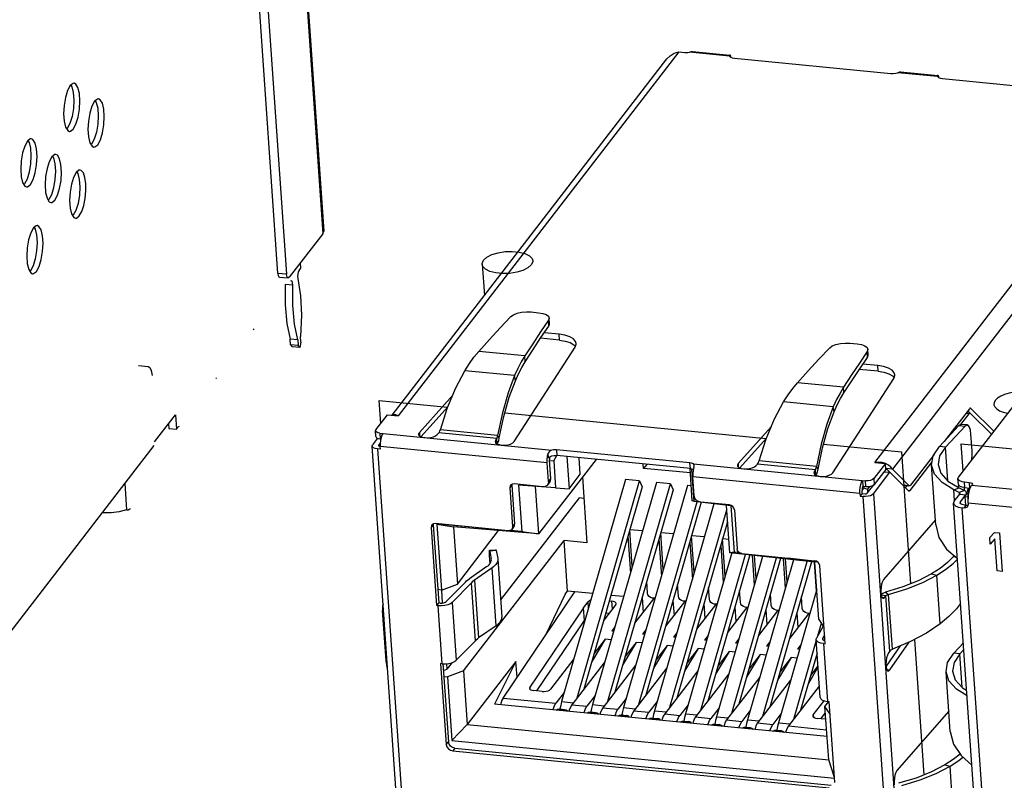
# Model space of a CAD drawing. Extents: x 0 to 1189, y 0 to 841.
# Tile 36 of 50: x 606 to 636, y 371 to 394. Entities that reach past the tile are written whole.
import ezdxf

# ---------------------------------------------------------------- set-up
doc = ezdxf.new("R2010")
doc.units = 0
doc.header["$LTSCALE"] = 65.395
doc.layers.get('0').update_dxf_attribs({"linetype": 'CONTINUOUS'})

msp = doc.modelspace()

# ---------------------------------------------------------------- linework, layer by layer
at = {"color": 7, "linetype": 'CONTINUOUS'}
for p, q in [((613.808, 407.966), (615.221, 387.678)), ((613.836, 408.047), (615.249, 387.759)), ((613.829, 386.445), (612.461, 406.105)), ((612.73, 406.078), (614.098, 386.418)), ((626.261, 393.315), (617.556, 382.027)), ((626.261, 393.315), (626.449, 393.296)), ((627.83, 393.184), (626.59, 393.306)), ((626.687, 393.33), (627.842, 393.217)), ((617.368, 382.046), (625.89, 393.098)), ((627.83, 393.19), (627.83, 393.184)), ((627.83, 393.184), (627.864, 393.156)), ((627.849, 393.213), (627.841, 393.217)), ((627.985, 393.123), (632.832, 392.648)), ((634.277, 392.552), (633.054, 392.672)), ((633.138, 392.698), (634.29, 392.585)), ((634.277, 392.558), (634.277, 392.552)), ((634.277, 392.552), (634.312, 392.524)), ((634.297, 392.581), (634.288, 392.585)), ((634.433, 392.491), (639.28, 392.016)), ((607.406, 392.285), (607.439, 392.233)), ((607.439, 392.233), (607.484, 392.053)), ((608.164, 391.799), (608.197, 391.748)), ((608.197, 391.748), (608.242, 391.567)), ((632.333, 380.579), (641.038, 391.866)), ((607.198, 391.165), (607.242, 390.983)), ((641.306, 391.298), (632.881, 380.372)), ((607.242, 390.983), (607.31, 390.875)), ((607.294, 390.942), (607.276, 390.929)), ((607.31, 390.875), (607.362, 390.851)), ((606.078, 390.563), (606.111, 390.511)), ((606.111, 390.511), (606.156, 390.331)), ((607.956, 390.679), (608, 390.498)), ((608, 390.498), (608.067, 390.39)), ((608.052, 390.457), (608.034, 390.443)), ((608.067, 390.39), (608.12, 390.366)), ((606.836, 390.077), (606.869, 390.026)), ((606.869, 390.026), (606.914, 389.845)), ((607.655, 389.644), (607.576, 389.577)), ((607.593, 389.592), (607.626, 389.54)), ((607.696, 389.65), (607.655, 389.644)), ((605.87, 389.443), (605.914, 389.261)), ((605.914, 389.261), (605.982, 389.153)), ((607.626, 389.54), (607.671, 389.36)), ((605.966, 389.22), (605.948, 389.206)), ((605.982, 389.153), (606.034, 389.129)), ((606.627, 388.957), (606.672, 388.775)), ((606.672, 388.775), (606.739, 388.667)), ((606.724, 388.735), (606.706, 388.721)), ((606.739, 388.667), (606.792, 388.643)), ((607.385, 388.472), (607.43, 388.29)), ((607.43, 388.29), (607.497, 388.182)), ((607.482, 388.249), (607.464, 388.235)), ((607.497, 388.182), (607.55, 388.158)), ((606.266, 387.869), (606.298, 387.818)), ((606.298, 387.818), (606.343, 387.637)), ((615.221, 387.678), (615.249, 387.759)), ((640.824, 387.778), (634.931, 380.136)), ((615.221, 387.678), (614.177, 386.325)), ((606.057, 386.749), (606.102, 386.567)), ((606.102, 386.567), (606.169, 386.46)), ((606.153, 386.527), (606.136, 386.512)), ((614.483, 386.538), (614.537, 386.609)), ((614.537, 386.609), (614.526, 386.777)), ((606.169, 386.46), (606.222, 386.436)), ((614.098, 386.418), (613.829, 386.445)), ((613.876, 386.332), (614.145, 386.306)), ((614.25, 386.219), (614.224, 386.203)), ((614.288, 386.081), (614.053, 386.104)), ((621.683, 385.249), (621.91, 385.227)), ((622.232, 384.811), (622.221, 384.993)), ((622.242, 385.056), (622.222, 384.993)), ((622.252, 384.873), (622.242, 385.056)), ((613.088, 384.712), (613.062, 384.696)), ((622.232, 384.811), (622.252, 384.873)), ((614.446, 384.385), (614.211, 384.408)), ((614.223, 384.23), (614.211, 384.408)), ((614.446, 384.385), (614.458, 384.207)), ((614.541, 384.315), (614.529, 384.493)), ((622.557, 384.377), (621.973, 384.434)), ((622.545, 384.556), (622.088, 384.601)), ((622.557, 384.377), (622.545, 384.556)), ((614.458, 384.207), (614.223, 384.23)), ((614.223, 384.23), (614.273, 384.172)), ((614.508, 384.149), (614.273, 384.172)), ((614.508, 384.149), (614.458, 384.207)), ((614.541, 384.315), (614.508, 384.149)), ((621.151, 381.227), (623.045, 384.157)), ((623.002, 384.231), (623.052, 384.175)), ((631.565, 384.281), (631.793, 384.259)), ((632.124, 384.088), (632.104, 384.024)), ((632.134, 383.905), (632.124, 384.088)), ((621.484, 383.884), (620.054, 384.025)), ((621.497, 383.706), (621.484, 383.884)), ((632.114, 383.842), (632.104, 384.024)), ((632.114, 383.842), (632.134, 383.905)), ((609.508, 383.587), (609.809, 383.557)), ((632.44, 383.408), (631.856, 383.465)), ((632.427, 383.588), (631.97, 383.632)), ((632.44, 383.408), (632.427, 383.588)), ((611.925, 383.204), (611.9, 383.189)), ((621.167, 383.274), (619.623, 383.426)), ((621.192, 383.116), (621.167, 383.274)), ((631.033, 380.259), (632.928, 383.188)), ((632.885, 383.263), (632.934, 383.206)), ((631.366, 382.916), (629.937, 383.056)), ((631.379, 382.737), (631.366, 382.916)), ((619.248, 382.666), (618.214, 381.515)), ((618.269, 381.382), (619.099, 382.307)), ((631.049, 382.306), (629.506, 382.457)), ((631.075, 382.147), (631.049, 382.306)), ((635.269, 382.246), (634.49, 381.236)), ((635.285, 382.261), (635.269, 382.246)), ((635.317, 382.257), (635.284, 382.26)), ((635.301, 382.265), (635.285, 382.261)), ((635.317, 382.257), (635.301, 382.265)), ((636.025, 381.554), (635.317, 382.257)), ((610.007, 381.224), (610.651, 382.06)), ((610.651, 382.06), (610.683, 381.611)), ((616.867, 381.593), (617.227, 382.06)), ((617.227, 382.06), (617.556, 382.027)), ((617.424, 382.061), (617.375, 382.046)), ((635.008, 381.761), (635.259, 382.086)), ((635.259, 382.086), (635.154, 382.096)), ((635.17, 382.117), (635.291, 382.105)), ((635.221, 382.184), (635.295, 382.11)), ((635.291, 382.105), (635.307, 382.097)), ((635.307, 382.097), (635.951, 381.458)), ((610.437, 381.782), (610.447, 381.634)), ((610.447, 381.634), (610.683, 381.611)), ((610.683, 381.611), (610.738, 381.682)), ((610.763, 381.697), (610.738, 381.682)), ((629.131, 381.697), (628.097, 380.546)), ((634.341, 381.075), (634.946, 381.728)), ((635.135, 381.709), (634.529, 381.057)), ((634.946, 381.728), (635.135, 381.709)), ((635.202, 381.743), (635.014, 381.761)), ((616.919, 381.334), (616.762, 381.131)), ((616.856, 381.561), (616.867, 381.593)), ((616.868, 381.381), (616.856, 381.561)), ((616.868, 381.381), (616.888, 381.347)), ((616.888, 381.347), (616.934, 381.323)), ((616.934, 381.323), (617.002, 381.309)), ((616.989, 381.489), (622.324, 380.966)), ((616.989, 381.489), (617.002, 381.309)), ((617.028, 381.352), (617.01, 381.264)), ((617.053, 381.426), (617.028, 381.352)), ((617.083, 381.479), (617.053, 381.426)), ((618.214, 381.515), (618.221, 381.412)), ((618.816, 381.5), (618.767, 381.446)), ((620.612, 381.324), (618.816, 381.5)), ((620.642, 381.422), (618.865, 381.596)), ((620.612, 381.324), (620.576, 381.269)), ((620.623, 381.157), (620.612, 381.324)), ((620.694, 381.34), (620.642, 381.422)), ((620.675, 381.26), (620.694, 381.34)), ((628.151, 380.414), (628.982, 381.338)), ((635.355, 380.946), (635.319, 381.461)), ((635.939, 381.471), (635.959, 381.469)), ((609.985, 381.106), (598.336, 366)), ((618.295, 358.869), (616.748, 381.091)), ((616.95, 381.113), (616.948, 381.104)), ((617.002, 381.18), (616.95, 381.113)), ((616.95, 381.113), (616.951, 381.105)), ((616.96, 381.092), (616.981, 381.086)), ((617.003, 381.084), (616.981, 381.086)), ((617.01, 381.264), (617.001, 381.171)), ((617.001, 381.171), (617.002, 381.081)), ((617.019, 381.307), (617.002, 381.309)), ((622.179, 380.574), (617.002, 381.081)), ((617.009, 380.991), (617.002, 381.081)), ((620.576, 381.269), (620.564, 381.227)), ((620.564, 381.227), (620.579, 381.19)), ((620.576, 381.269), (620.582, 381.189)), ((620.579, 381.19), (620.62, 381.158)), ((634.529, 381.057), (634.341, 381.075)), ((634.603, 380.006), (634.529, 381.057)), ((617.009, 380.991), (616.914, 381)), ((616.914, 381), (618.462, 358.779)), ((622.19, 380.777), (622.213, 380.871)), ((622.223, 380.728), (622.213, 380.871)), ((622.223, 380.728), (622.263, 380.76)), ((622.381, 380.63), (622.477, 380.796)), ((626.606, 380.569), (622.465, 380.975)), ((622.465, 380.975), (622.477, 380.796)), ((626.618, 380.39), (622.477, 380.796)), ((622.787, 380.765), (622.856, 379.767)), ((623.205, 380.219), (623.169, 380.728)), ((634.176, 380.829), (633.441, 379.875)), ((623.692, 380.677), (621.907, 378.362)), ((622.22, 379.99), (622.179, 380.574)), ((622.244, 380.643), (622.381, 380.63)), ((622.246, 380.698), (622.245, 380.66)), ((622.286, 380.076), (622.245, 380.66)), ((622.381, 380.63), (622.44, 379.793)), ((625.168, 380.398), (625.159, 380.533)), ((625.264, 380.522), (625.168, 380.398)), ((626.618, 380.39), (626.606, 380.569)), ((626.714, 380.536), (632.048, 380.013)), ((628.097, 380.546), (628.104, 380.444)), ((628.698, 380.531), (628.65, 380.477)), ((630.494, 380.355), (628.698, 380.531)), ((630.525, 380.453), (628.747, 380.628)), ((630.577, 380.372), (630.525, 380.453)), ((632.663, 380.547), (632.303, 380.08)), ((632.452, 380.589), (632.333, 380.579)), ((632.333, 380.579), (632.663, 380.547)), ((632.566, 380.577), (632.452, 380.589)), ((632.669, 380.547), (632.566, 380.577)), ((632.675, 380.367), (632.663, 380.547)), ((632.666, 380.543), (632.669, 380.547)), ((633.431, 379.716), (634.116, 380.604)), ((634.227, 378.641), (634.097, 380.499)), ((622.856, 379.767), (623.205, 380.219)), ((623.27, 380.13), (623.412, 378.091)), ((626.617, 380.256), (625.168, 380.398)), ((626.677, 379.392), (626.608, 380.389)), ((626.618, 380.39), (626.661, 380.383)), ((626.647, 380.385), (626.673, 380.209)), ((626.673, 380.209), (626.696, 380.207)), ((626.731, 379.372), (626.673, 380.209)), ((631.873, 379.623), (626.697, 380.131)), ((626.737, 379.547), (626.697, 380.131)), ((630.459, 380.3), (630.447, 380.258)), ((630.447, 380.258), (630.462, 380.222)), ((630.494, 380.355), (630.459, 380.3)), ((630.459, 380.3), (630.464, 380.22)), ((630.462, 380.222), (630.503, 380.189)), ((630.506, 380.188), (630.494, 380.355)), ((630.558, 380.292), (630.577, 380.372)), ((632.292, 379.609), (632.807, 380.276)), ((632.675, 380.367), (632.315, 379.901)), ((632.618, 380.295), (632.807, 380.276)), ((632.673, 380.4), (632.692, 380.391)), ((632.881, 380.372), (632.692, 380.391)), ((632.692, 380.391), (632.807, 380.277)), ((632.807, 380.276), (633.383, 379.704)), ((633.393, 379.864), (632.881, 380.372)), ((609.078, 379.93), (609.135, 379.114)), ((621.084, 379.882), (621.018, 379.796)), ((621.018, 379.796), (621.102, 378.584)), ((621.053, 379.887), (621.04, 379.873)), ((621.096, 379.911), (621.053, 379.887)), ((621.084, 379.882), (621.088, 379.907)), ((621.084, 379.882), (621.169, 378.67)), ((621.15, 379.916), (621.096, 379.911)), ((622.044, 379.829), (621.15, 379.916)), ((622.44, 379.793), (621.293, 379.876)), ((621.293, 379.876), (621.393, 378.444)), ((621.804, 379.843), (621.907, 378.362)), ((622.256, 379.972), (622.19, 379.886)), ((622.22, 379.99), (622.286, 380.076)), ((622.44, 379.793), (622.856, 379.767)), ((624.606, 380.051), (622.626, 373.164)), ((623.103, 373.275), (625.039, 380.008)), ((625.12, 379.827), (623.316, 373.552)), ((625.566, 379.957), (623.586, 373.069)), ((624.063, 373.181), (625.999, 379.914)), ((626.526, 379.863), (624.546, 372.975)), ((625.039, 380.008), (624.606, 380.051)), ((625.039, 380.008), (625.12, 379.827)), ((625.999, 379.914), (625.566, 379.957)), ((625.999, 379.914), (626.081, 379.733)), ((626.645, 379.851), (626.526, 379.863)), ((631.954, 380.022), (631.967, 379.842)), ((631.967, 379.842), (632.061, 379.833)), ((632.007, 379.788), (631.981, 379.841)), ((632.061, 379.833), (632.048, 380.013)), ((632.104, 379.627), (632.315, 379.901)), ((632.107, 379.746), (632.179, 379.839)), ((632.303, 380.08), (632.315, 379.901)), ((633.205, 379.883), (633.393, 379.864)), ((633.221, 379.874), (633.392, 379.857)), ((633.291, 379.796), (633.342, 379.862)), ((633.409, 379.856), (633.393, 379.864)), ((634.604, 380.005), (634.95, 379.791)), ((634.784, 379.734), (634.95, 379.791)), ((634.927, 379.907), (634.914, 380.087)), ((634.914, 379.815), (634.948, 379.867)), ((634.95, 379.791), (635.114, 379.712)), ((635.114, 379.979), (635.261, 379.964)), ((635.126, 379.799), (635.114, 379.979)), ((635.126, 379.799), (635.273, 379.785)), ((635.261, 379.964), (635.273, 379.785)), ((635.352, 379.886), (635.336, 379.864)), ((640.699, 379.339), (635.336, 379.864)), ((635.346, 379.936), (635.361, 379.91)), ((635.361, 379.91), (635.352, 379.886)), ((626.081, 379.733), (624.276, 373.458)), ((631.873, 379.623), (631.88, 379.534)), ((631.946, 379.62), (631.88, 379.534)), ((631.88, 379.534), (631.974, 379.524)), ((631.94, 379.72), (632.007, 379.788)), ((631.946, 379.62), (631.94, 379.71)), ((631.946, 379.62), (632.04, 379.61)), ((633.521, 357.303), (631.974, 379.524)), ((632.107, 379.746), (632.007, 379.788)), ((632.107, 379.746), (632.114, 379.641)), ((632.292, 379.609), (633.839, 357.387)), ((633.365, 379.722), (633.431, 379.716)), ((633.383, 379.704), (633.399, 379.696)), ((634.948, 379.654), (634.784, 379.734)), ((634.808, 379.388), (634.784, 379.734)), ((634.802, 379.382), (634.968, 379.597)), ((635.114, 379.712), (634.948, 379.654)), ((634.973, 379.637), (634.948, 379.654)), ((634.948, 379.654), (634.953, 379.577)), ((634.968, 379.597), (635.157, 379.578)), ((634.98, 379.622), (634.973, 379.637)), ((634.991, 379.363), (635.157, 379.578)), ((635.165, 379.672), (635.114, 379.712)), ((635.131, 379.526), (635.215, 379.634)), ((635.131, 379.526), (635.222, 379.517)), ((635.131, 379.526), (635.15, 379.252)), ((635.157, 379.578), (635.158, 379.56)), ((635.18, 379.636), (635.165, 379.672)), ((635.183, 379.593), (635.18, 379.636)), ((635.253, 379.787), (635.207, 379.727)), ((635.271, 379.721), (635.207, 379.727)), ((635.207, 379.727), (635.25, 379.636)), ((635.207, 379.727), (635.227, 379.449)), ((635.291, 379.781), (635.273, 379.785)), ((623.168, 379.481), (620.734, 376.324)), ((623.316, 379.466), (623.168, 379.481)), ((625.023, 373.087), (626.827, 379.361)), ((626.956, 379.344), (625.236, 373.364)), ((627.35, 379.296), (625.506, 372.881)), ((626.731, 379.372), (626.677, 379.392)), ((627.882, 379.231), (626.731, 379.372)), ((627.832, 379.262), (626.938, 379.349)), ((627.837, 377.781), (627.734, 379.249)), ((627.982, 377.798), (627.882, 379.231)), ((636.275, 357.84), (634.78, 379.317)), ((634.979, 379.331), (634.991, 379.363)), ((634.995, 379.304), (634.991, 379.363)), ((635.113, 379.259), (635.045, 379.272)), ((635.165, 379.253), (635.099, 379.167)), ((635.165, 379.253), (635.113, 379.259)), ((635.224, 379.237), (635.208, 379.21)), ((635.231, 379.288), (635.224, 379.237)), ((635.228, 379.333), (640.591, 378.807)), ((635.228, 379.333), (635.231, 379.288)), ((625.983, 372.993), (627.744, 379.116)), ((627.983, 379.113), (628.067, 377.901)), ((635.099, 379.167), (635.046, 379.172)), ((636.541, 357.696), (635.046, 379.172)), ((618.646, 378.649), (618.58, 378.563)), ((618.615, 378.654), (618.602, 378.641)), ((618.658, 378.679), (618.615, 378.654)), ((618.646, 378.649), (618.65, 378.674)), ((618.646, 378.649), (618.815, 376.225)), ((618.712, 378.684), (618.658, 378.679)), ((620.97, 378.463), (618.712, 378.684)), ((619.74, 378.583), (618.756, 378.666)), ((618.756, 378.666), (619.269, 378.585)), ((618.756, 378.666), (618.898, 376.624)), ((621.907, 378.362), (619.269, 378.585)), ((619.269, 378.585), (619.393, 376.807)), ((621.146, 378.592), (621.08, 378.506)), ((621.102, 378.584), (621.169, 378.67)), ((627.77, 378.741), (626.196, 373.27)), ((634.216, 378.796), (632.609, 376.947)), ((618.58, 378.563), (618.749, 376.139)), ((619.393, 376.807), (620.673, 378.466)), ((621.393, 378.444), (621.035, 378.474)), ((621.393, 378.444), (621.907, 378.362)), ((624.679, 378.291), (624.758, 377.148)), ((624.817, 377.351), (624.737, 378.496)), ((625.135, 378.457), (624.738, 378.496)), ((625.777, 377.257), (625.697, 378.402)), ((626.095, 378.363), (625.698, 378.402)), ((626.737, 377.163), (626.657, 378.308)), ((627.055, 378.269), (626.658, 378.308)), ((619.581, 374.113), (622.702, 378.16)), ((623.412, 378.091), (622.702, 378.16)), ((622.811, 376.589), (622.702, 378.16)), ((625.639, 378.197), (625.719, 377.054)), ((626.599, 378.103), (626.679, 376.96)), ((627.559, 378.009), (627.639, 376.866)), ((627.697, 377.069), (627.617, 378.214)), ((627.808, 378.195), (627.618, 378.214)), ((620.391, 377.857), (620.59, 377.875)), ((620.411, 377.451), (620.394, 377.687)), ((620.599, 377.845), (620.4, 377.827)), ((620.4, 377.827), (620.445, 377.582)), ((620.599, 377.845), (620.644, 377.6)), ((627.899, 377.774), (626.466, 372.787)), ((626.943, 372.899), (628.331, 377.725)), ((628.46, 377.711), (627.156, 373.176)), ((628.856, 377.667), (627.426, 372.693)), ((627.982, 377.798), (627.837, 377.781)), ((630.479, 377.486), (627.837, 377.781)), ((628.146, 377.78), (627.982, 377.798)), ((628.218, 377.752), (630.477, 377.531)), ((628.534, 377.703), (628.599, 376.772)), ((628.657, 376.975), (628.607, 377.695)), ((634.799, 377.687), (634.778, 377.663)), ((634.778, 377.663), (634.833, 377.657)), ((620.307, 377.349), (619.764, 376.971)), ((620.402, 377.436), (620.431, 377.484)), ((620.447, 377.565), (620.445, 377.582)), ((620.644, 377.6), (620.646, 377.579)), ((620.646, 377.579), (620.771, 375.783)), ((627.903, 372.805), (629.287, 377.619)), ((629.417, 377.604), (628.116, 373.082)), ((629.812, 377.56), (628.386, 372.599)), ((628.863, 372.711), (630.244, 377.512)), ((630.373, 377.498), (629.077, 372.987)), ((629.495, 377.596), (629.559, 376.678)), ((629.617, 376.881), (629.568, 377.588)), ((630.535, 377.513), (629.637, 377.613)), ((630.456, 377.484), (630.519, 376.584)), ((630.56, 377.496), (630.479, 377.486)), ((630.603, 375.708), (630.479, 377.486)), ((630.796, 374.958), (630.627, 377.382)), ((634.532, 377.262), (634.768, 377.45)), ((634.768, 377.45), (634.901, 377.58)), ((620.472, 377.309), (619.928, 376.931)), ((620.597, 375.513), (620.472, 377.309)), ((633.828, 376.857), (634.257, 377.082)), ((634.358, 377.296), (634.093, 377.122)), ((634.093, 377.122), (634.257, 377.082)), ((634.257, 377.082), (634.532, 377.262)), ((634.362, 375.578), (634.257, 377.082)), ((618.898, 376.624), (619.393, 376.807)), ((619.644, 376.872), (619.049, 376.266)), ((619.826, 376.846), (619.231, 376.24)), ((619.951, 375.05), (619.826, 376.846)), ((619.928, 376.931), (620.053, 375.136)), ((625.288, 376.525), (625.263, 376.888)), ((626.248, 376.431), (626.223, 376.794)), ((618.898, 376.624), (618.786, 376.635)), ((618.896, 376.624), (618.924, 376.225)), ((620.813, 373.273), (623.037, 376.567)), ((622.735, 376.49), (622.127, 375.219)), ((622.735, 376.49), (622.811, 376.589)), ((623.589, 376.513), (622.811, 376.589)), ((624.549, 376.419), (624.152, 376.458)), ((627.208, 376.337), (627.183, 376.7)), ((628.168, 376.242), (628.143, 376.606)), ((629.128, 376.148), (629.103, 376.512)), ((630.537, 376.649), (629.346, 372.505)), ((632.679, 376.445), (632.538, 376.459)), ((632.639, 376.396), (632.679, 376.448)), ((632.664, 376.556), (632.766, 376.487)), ((632.799, 374.728), (632.679, 376.448)), ((632.884, 374.791), (632.766, 376.487)), ((618.815, 376.225), (618.749, 376.139)), ((618.797, 376.134), (618.749, 376.139)), ((618.922, 374.339), (618.797, 376.134)), ((618.863, 376.22), (618.815, 376.225)), ((619.231, 376.24), (619.356, 374.444)), ((623.303, 376.068), (623.448, 376.257)), ((623.461, 376.07), (623.448, 376.257)), ((624.305, 376.173), (623.93, 375.687)), ((624.102, 376.285), (624.183, 376.277)), ((624.2, 376.036), (624.183, 376.277)), ((625.476, 376.352), (624.89, 375.593)), ((625.119, 376.389), (625.151, 375.931)), ((625.521, 376.368), (625.439, 376.376)), ((625.468, 376.373), (625.449, 376.318)), ((625.481, 376.372), (625.476, 376.352)), ((625.515, 376.348), (625.476, 376.352)), ((626.436, 376.258), (625.85, 375.499)), ((626.079, 376.295), (626.111, 375.837)), ((626.481, 376.274), (626.399, 376.282)), ((626.441, 376.278), (626.436, 376.258)), ((626.475, 376.254), (626.436, 376.258)), ((627.396, 376.164), (626.81, 375.405)), ((627.039, 376.201), (627.071, 375.743)), ((627.441, 376.18), (627.359, 376.188)), ((627.401, 376.184), (627.396, 376.164)), ((627.436, 376.16), (627.396, 376.164)), ((630.088, 376.054), (630.063, 376.418)), ((632.56, 376.404), (632.637, 376.396)), ((617.183, 374.435), (617.075, 375.987)), ((617.075, 375.987), (617.115, 375.776)), ((623.303, 376.068), (621.64, 373.605)), ((623.33, 375.682), (623.303, 376.068)), ((623.995, 375.912), (624.096, 375.902)), ((628.356, 376.07), (627.77, 375.311)), ((627.999, 376.107), (628.031, 375.649)), ((628.401, 376.086), (628.319, 376.094)), ((628.361, 376.09), (628.356, 376.07)), ((628.396, 376.066), (628.356, 376.07)), ((629.316, 375.976), (628.73, 375.217)), ((628.959, 376.012), (628.991, 375.555)), ((629.361, 375.992), (629.279, 376)), ((629.321, 375.996), (629.316, 375.976)), ((629.356, 375.972), (629.316, 375.976)), ((630.276, 375.882), (629.69, 375.122)), ((629.919, 375.918), (629.951, 375.461)), ((630.321, 375.898), (630.239, 375.906)), ((630.281, 375.902), (630.276, 375.882)), ((630.316, 375.878), (630.276, 375.882)), ((621.853, 373.496), (623.33, 375.682)), ((623.33, 375.682), (623.362, 375.724)), ((630.568, 375.207), (630.679, 375.593)), ((630.603, 375.708), (630.76, 375.47)), ((620.597, 375.513), (620.053, 375.136)), ((624.28, 375.484), (624.178, 375.352)), ((624.24, 375.345), (624.178, 375.352)), ((625.24, 375.39), (625.138, 375.258)), ((625.2, 375.251), (625.138, 375.258)), ((626.2, 375.296), (626.098, 375.163)), ((630.737, 375.505), (630.526, 375.133)), ((630.777, 375.225), (630.719, 375.122)), ((619.951, 375.05), (619.356, 374.444)), ((623.979, 375.094), (623.557, 374.388)), ((623.979, 375.094), (623.629, 374.64)), ((624.163, 375.076), (623.979, 375.094)), ((624.939, 374.999), (624.517, 374.294)), ((624.939, 374.999), (624.589, 374.546)), ((625.123, 374.981), (624.939, 374.999)), ((626.16, 375.157), (626.098, 375.163)), ((627.16, 375.202), (627.058, 375.069)), ((627.12, 375.063), (627.058, 375.069)), ((628.12, 375.108), (628.018, 374.975)), ((628.08, 374.969), (628.018, 374.975)), ((629.08, 375.014), (628.978, 374.881)), ((629.823, 372.617), (630.518, 375.035)), ((630.04, 374.92), (629.938, 374.787)), ((630.515, 375.089), (630.526, 375.133)), ((630.64, 373.294), (630.515, 375.089)), ((630.719, 375.122), (630.714, 375.103)), ((630.714, 375.103), (630.715, 375.097)), ((630.719, 375.122), (630.721, 375.09)), ((630.748, 374.963), (630.796, 374.958)), ((630.748, 374.963), (630.873, 373.167)), ((630.766, 375.059), (630.789, 375.054)), ((632.804, 374.146), (633.401, 375.008)), ((633.441, 375.025), (632.884, 374.791)), ((634.788, 374.665), (635.082, 374.982)), ((625.899, 374.905), (625.477, 374.2)), ((625.899, 374.905), (625.549, 374.452)), ((626.083, 374.887), (625.899, 374.905)), ((626.859, 374.811), (626.437, 374.106)), ((626.859, 374.811), (626.509, 374.358)), ((627.043, 374.793), (626.859, 374.811)), ((627.819, 374.717), (627.397, 374.012)), ((627.819, 374.717), (627.469, 374.264)), ((628.003, 374.699), (627.819, 374.717)), ((628.779, 374.623), (628.357, 373.918)), ((628.779, 374.623), (628.429, 374.17)), ((628.963, 374.605), (628.779, 374.623)), ((629.04, 374.875), (628.978, 374.881)), ((630, 374.781), (629.938, 374.787)), ((630.545, 374.66), (630.037, 372.893)), ((633.118, 374.889), (632.684, 374.262)), ((632.799, 374.728), (632.758, 374.674)), ((634.976, 374.646), (634.788, 374.665)), ((635.096, 374.776), (634.976, 374.646)), ((635.049, 373.596), (634.976, 374.646)), ((617.227, 374.172), (617.183, 374.435)), ((618.922, 374.339), (618.874, 374.343)), ((618.874, 374.343), (619.049, 371.829)), ((618.922, 374.339), (619.024, 374.336)), ((618.946, 374.34), (619.115, 371.916)), ((619.056, 374.339), (619.068, 374.164)), ((619.229, 374.373), (619.068, 374.164)), ((621.207, 374.411), (619.696, 372.452)), ((621.207, 374.411), (620.54, 373.087)), ((621.242, 373.909), (621.207, 374.411)), ((623.007, 374.49), (622.279, 373.546)), ((623.967, 374.396), (622.941, 373.065)), ((624.927, 374.302), (623.901, 372.971)), ((629.739, 374.529), (629.317, 373.823)), ((629.739, 374.529), (629.389, 374.076)), ((629.923, 374.511), (629.739, 374.529)), ((618.961, 374.124), (619.068, 374.164)), ((619.581, 374.113), (619.085, 373.93)), ((619.581, 374.113), (619.696, 372.452)), ((625.887, 374.208), (624.861, 372.877)), ((626.847, 374.114), (625.821, 372.783)), ((627.807, 374.019), (626.781, 372.688)), ((630.575, 374.227), (630.277, 373.729)), ((630.572, 374.27), (630.349, 373.982)), ((632.707, 374.155), (632.804, 374.146)), ((634.673, 372.23), (634.544, 374.088)), ((618.974, 373.941), (619.085, 373.93)), ((619.085, 373.93), (619.223, 371.955)), ((628.767, 373.925), (627.741, 372.594)), ((629.727, 373.831), (628.701, 372.5)), ((621.64, 373.605), (621.631, 373.577)), ((621.631, 373.577), (621.641, 373.553)), ((621.64, 373.605), (621.644, 373.55)), ((622.025, 373.479), (621.764, 373.504)), ((622.706, 373.443), (622.451, 373.113)), ((630.615, 373.644), (629.661, 372.406)), ((630.856, 372.076), (620.54, 373.087)), ((620.813, 373.273), (622.451, 373.113)), ((622.626, 373.164), (622.989, 373.128)), ((623.666, 373.349), (623.411, 373.019)), ((624.626, 373.255), (624.371, 372.925)), ((625.586, 373.161), (625.331, 372.83)), ((630.43, 372.748), (630.77, 373.188)), ((630.79, 373.015), (630.906, 373.164)), ((630.873, 373.167), (630.921, 373.163)), ((631.096, 370.649), (630.921, 373.163)), ((622.461, 372.899), (622.474, 372.912)), ((622.474, 372.912), (622.521, 372.932)), ((622.521, 372.932), (622.571, 372.935)), ((622.547, 372.921), (622.525, 372.893)), ((622.688, 372.907), (622.547, 372.921)), ((622.571, 372.935), (622.712, 372.922)), ((622.667, 372.879), (622.688, 372.907)), ((622.743, 372.891), (622.688, 372.907)), ((622.712, 372.922), (622.764, 372.907)), ((622.776, 372.868), (622.743, 372.891)), ((622.941, 373.065), (623.411, 373.019)), ((623.421, 372.805), (623.434, 372.817)), ((623.434, 372.817), (623.481, 372.838)), ((623.481, 372.838), (623.531, 372.841)), ((623.507, 372.827), (623.486, 372.799)), ((623.648, 372.813), (623.507, 372.827)), ((623.531, 372.841), (623.672, 372.827)), ((623.586, 373.069), (623.949, 373.034)), ((623.627, 372.785), (623.648, 372.813)), ((623.703, 372.797), (623.648, 372.813)), ((623.672, 372.827), (623.724, 372.813)), ((623.736, 372.774), (623.703, 372.797)), ((623.901, 372.971), (624.371, 372.925)), ((624.546, 372.975), (624.909, 372.94)), ((624.861, 372.877), (625.331, 372.83)), ((625.506, 372.881), (625.869, 372.846)), ((625.821, 372.783), (626.291, 372.736)), ((626.546, 373.067), (626.291, 372.736)), ((626.466, 372.787), (626.829, 372.752)), ((627.506, 372.973), (627.251, 372.642)), ((628.466, 372.879), (628.211, 372.548)), ((629.426, 372.785), (629.171, 372.454)), ((630.666, 372.632), (630.805, 372.812)), ((630.948, 372.776), (630.79, 373.015)), ((630.906, 371.354), (630.79, 373.015)), ((634.628, 372.87), (633.022, 371.021)), ((624.381, 372.711), (624.394, 372.723)), ((624.414, 372.728), (624.384, 372.711)), ((624.394, 372.723), (624.441, 372.744)), ((624.467, 372.733), (624.414, 372.728)), ((624.441, 372.744), (624.491, 372.747)), ((624.467, 372.733), (624.446, 372.705)), ((624.608, 372.719), (624.467, 372.733)), ((624.491, 372.747), (624.632, 372.733)), ((624.587, 372.691), (624.608, 372.719)), ((624.663, 372.703), (624.608, 372.719)), ((624.684, 372.719), (624.632, 372.733)), ((624.696, 372.68), (624.663, 372.703)), ((625.341, 372.617), (625.354, 372.629)), ((625.354, 372.629), (625.401, 372.649)), ((625.401, 372.649), (625.451, 372.653)), ((625.427, 372.638), (625.406, 372.611)), ((625.568, 372.625), (625.427, 372.638)), ((625.451, 372.653), (625.592, 372.639)), ((625.547, 372.597), (625.568, 372.625)), ((625.623, 372.609), (625.568, 372.625)), ((625.644, 372.625), (625.592, 372.639)), ((625.656, 372.586), (625.623, 372.609)), ((626.301, 372.523), (626.314, 372.535)), ((626.334, 372.539), (626.304, 372.522)), ((626.314, 372.535), (626.361, 372.555)), ((626.387, 372.544), (626.334, 372.539)), ((626.361, 372.555), (626.411, 372.559)), ((626.387, 372.544), (626.366, 372.516)), ((626.528, 372.531), (626.387, 372.544)), ((626.411, 372.559), (626.552, 372.545)), ((626.507, 372.503), (626.528, 372.531)), ((626.583, 372.515), (626.528, 372.531)), ((626.604, 372.53), (626.552, 372.545)), ((626.616, 372.492), (626.583, 372.515)), ((626.781, 372.688), (627.251, 372.642)), ((627.321, 372.461), (627.371, 372.465)), ((627.367, 372.465), (627.347, 372.45)), ((627.371, 372.465), (627.367, 372.465)), ((627.371, 372.465), (627.512, 372.451)), ((627.426, 372.693), (627.789, 372.657)), ((627.741, 372.594), (628.211, 372.548)), ((628.386, 372.599), (628.749, 372.563)), ((628.701, 372.5), (629.171, 372.454)), ((629.346, 372.505), (629.709, 372.469)), ((630.43, 372.748), (630.434, 372.687)), ((630.813, 372.617), (630.552, 372.643)), ((630.813, 372.617), (630.818, 372.617)), ((619.223, 371.955), (619.696, 372.452)), ((619.696, 372.452), (630.906, 371.354)), ((627.261, 372.429), (627.274, 372.441)), ((627.274, 372.441), (627.321, 372.461)), ((627.347, 372.45), (627.326, 372.422)), ((627.488, 372.436), (627.347, 372.45)), ((627.467, 372.408), (627.488, 372.436)), ((627.543, 372.421), (627.488, 372.436)), ((627.564, 372.436), (627.512, 372.451)), ((627.576, 372.398), (627.543, 372.421)), ((628.221, 372.335), (628.234, 372.347)), ((628.254, 372.351), (628.224, 372.334)), ((628.234, 372.347), (628.281, 372.367)), ((628.307, 372.356), (628.254, 372.351)), ((628.281, 372.367), (628.331, 372.371)), ((628.307, 372.356), (628.286, 372.328)), ((628.448, 372.342), (628.307, 372.356)), ((628.331, 372.371), (628.472, 372.357)), ((628.427, 372.314), (628.448, 372.342)), ((628.503, 372.327), (628.448, 372.342)), ((628.472, 372.357), (628.524, 372.342)), ((628.536, 372.304), (628.503, 372.327)), ((629.181, 372.24), (629.194, 372.253)), ((629.194, 372.253), (629.241, 372.273)), ((629.241, 372.273), (629.291, 372.277)), ((629.267, 372.262), (629.246, 372.234)), ((629.408, 372.248), (629.267, 372.262)), ((629.291, 372.277), (629.432, 372.263)), ((629.387, 372.22), (629.408, 372.248)), ((629.463, 372.233), (629.408, 372.248)), ((629.432, 372.263), (629.484, 372.248)), ((629.496, 372.21), (629.463, 372.233)), ((629.661, 372.406), (630.841, 372.29)), ((619.049, 371.829), (619.115, 371.916)), ((619.223, 371.955), (631.086, 370.792)), ((619.316, 371.718), (619.249, 371.631)), ((619.249, 371.631), (630.92, 370.488)), ((619.316, 371.718), (630.987, 370.574)), ((631.085, 370.812), (630.906, 371.354)), ((634.771, 371.37), (634.505, 371.196)), ((634.979, 371.534), (634.771, 371.37)), ((634.24, 370.931), (634.67, 371.156)), ((634.505, 371.196), (634.67, 371.156)), ((634.774, 369.652), (634.67, 371.156))]:
    msp.add_line(p, q, dxfattribs=at)
at = {"color": 6, "linetype": 'CONTINUOUS'}
msp.add_line((620.162, 386.728), (620.23, 385.758), dxfattribs=at)
at = {"color": 4, "linetype": 'CONTINUOUS'}
for p, q in [((616.973, 382.5), (619.087, 382.293)), ((617.022, 381.794), (616.973, 382.5)), ((620.866, 382.119), (628.97, 381.325)), ((630.748, 381.15), (633.162, 380.914)), ((635.019, 381.16), (637.46, 380.92)), ((635.077, 380.325), (635.019, 381.16)), ((633.162, 380.914), (633.447, 376.815)), ((635.12, 379.712), (635.114, 379.798)), ((635.899, 378.249), (636.043, 378.411)), ((636.043, 378.411), (636.2, 378.396)), ((636.2, 378.396), (636.283, 377.202)), ((635.913, 378.045), (635.899, 378.249)), ((636.057, 378.208), (635.913, 378.045)), ((636.126, 377.217), (636.057, 378.208)), ((636.283, 377.202), (636.126, 377.217)), ((633.567, 375.092), (633.86, 370.889))]:
    msp.add_line(p, q, dxfattribs=at)
at = {"color": 7, "linetype": 'CONTINUOUS'}
for points in [[(625.89, 393.098), (625.991, 393.199), (626.119, 393.274), (626.261, 393.315)], [(626.449, 393.296), (626.496, 393.294), (626.544, 393.298), (626.59, 393.306)], [(626.59, 393.306), (626.656, 393.328), (626.689, 393.33)], [(627.841, 393.217), (627.834, 393.213), (627.83, 393.19)], [(627.887, 393.147), (627.871, 393.182), (627.849, 393.213)], [(627.864, 393.156), (627.918, 393.135), (627.985, 393.123)], [(632.832, 392.648), (632.908, 392.646), (632.984, 392.654), (633.054, 392.672)], [(633.054, 392.672), (633.113, 392.696), (633.139, 392.698)], [(607.508, 392.344), (607.477, 392.341), (607.388, 392.271)], [(607.482, 390.924), (607.565, 391.076), (607.631, 391.29), (607.674, 391.538), (607.689, 391.796), (607.673, 392.03), (607.628, 392.212), (607.561, 392.32), (607.508, 392.344)], [(634.288, 392.585), (634.281, 392.582), (634.277, 392.558)], [(634.334, 392.515), (634.319, 392.55), (634.297, 392.581)], [(634.312, 392.524), (634.365, 392.503), (634.433, 392.491)], [(607.388, 392.271), (607.306, 392.119), (607.239, 391.905), (607.196, 391.657), (607.182, 391.399), (607.198, 391.165)], [(607.484, 392.053), (607.5, 391.82), (607.487, 391.563), (607.444, 391.312), (607.377, 391.095), (607.294, 390.942)], [(608.146, 391.785), (608.063, 391.633), (607.997, 391.419), (607.954, 391.171), (607.94, 390.913), (607.956, 390.679)], [(608.266, 391.858), (608.235, 391.855), (608.146, 391.785)], [(608.24, 390.438), (608.323, 390.59), (608.389, 390.804), (608.432, 391.052), (608.446, 391.31), (608.43, 391.544), (608.386, 391.726), (608.319, 391.834), (608.266, 391.858)], [(608.242, 391.567), (608.258, 391.334), (608.244, 391.077), (608.202, 390.826), (608.135, 390.61), (608.052, 390.457)], [(607.362, 390.851), (607.393, 390.854), (607.482, 390.924)], [(606.06, 390.549), (605.978, 390.397), (605.911, 390.183), (605.868, 389.935), (605.854, 389.677), (605.87, 389.443)], [(606.18, 390.621), (606.149, 390.619), (606.06, 390.549)], [(606.154, 389.202), (606.237, 389.354), (606.303, 389.568), (606.346, 389.816), (606.361, 390.074), (606.345, 390.308), (606.3, 390.489), (606.233, 390.597), (606.18, 390.621)], [(606.156, 390.331), (606.172, 390.098), (606.159, 389.84), (606.116, 389.59), (606.049, 389.373), (605.966, 389.22)], [(608.12, 390.366), (608.151, 390.368), (608.24, 390.438)], [(606.818, 390.063), (606.735, 389.911), (606.669, 389.697), (606.626, 389.449), (606.612, 389.191), (606.627, 388.957)], [(606.938, 390.136), (606.907, 390.133), (606.818, 390.063)], [(606.912, 388.716), (606.995, 388.868), (607.061, 389.082), (607.104, 389.33), (607.118, 389.588), (607.102, 389.822), (607.058, 390.004), (606.991, 390.112), (606.938, 390.136)], [(606.914, 389.845), (606.93, 389.612), (606.916, 389.355), (606.874, 389.104), (606.807, 388.887), (606.724, 388.735)], [(607.576, 389.577), (607.493, 389.425), (607.427, 389.211), (607.384, 388.963), (607.369, 388.706), (607.385, 388.472)], [(607.872, 389.227), (607.845, 389.42), (607.797, 389.561), (607.731, 389.638), (607.696, 389.65)], [(607.671, 389.36), (607.688, 389.126), (607.674, 388.869), (607.632, 388.618), (607.565, 388.402), (607.482, 388.249)], [(606.034, 389.129), (606.065, 389.132), (606.154, 389.202)], [(607.67, 388.231), (607.745, 388.364), (607.807, 388.549), (607.852, 388.769), (607.874, 389.002), (607.872, 389.227)], [(606.792, 388.643), (606.823, 388.646), (606.912, 388.716)], [(607.55, 388.158), (607.581, 388.16), (607.67, 388.231)], [(606.248, 387.855), (606.165, 387.703), (606.099, 387.489), (606.056, 387.241), (606.041, 386.983), (606.057, 386.749)], [(606.368, 387.928), (606.337, 387.925), (606.248, 387.855)], [(606.342, 386.508), (606.424, 386.66), (606.491, 386.874), (606.534, 387.122), (606.548, 387.38), (606.532, 387.614), (606.488, 387.796), (606.42, 387.904), (606.368, 387.928)], [(606.343, 387.637), (606.36, 387.404), (606.346, 387.147), (606.304, 386.896), (606.237, 386.68), (606.153, 386.527)], [(606.222, 386.436), (606.253, 386.438), (606.342, 386.508)], [(614.483, 386.538), (614.459, 386.491), (614.444, 386.424), (614.438, 386.35), (614.445, 386.285)], [(613.829, 386.445), (613.839, 386.382), (613.858, 386.343), (613.876, 386.332)], [(614.145, 386.306), (614.127, 386.317), (614.108, 386.356), (614.098, 386.418)], [(614.177, 386.325), (614.151, 386.306), (614.145, 386.306)], [(614.288, 386.081), (614.285, 386.151), (614.271, 386.2), (614.25, 386.219)], [(614.445, 386.285), (614.526, 385.754), (614.555, 385.145), (614.529, 384.493)], [(614.053, 386.104), (614.052, 385.468), (614.106, 384.891), (614.211, 384.408)], [(614.446, 384.385), (614.341, 384.868), (614.288, 385.445), (614.288, 386.081)], [(620.054, 384.025), (620.387, 384.397), (620.72, 384.758), (621.054, 385.107)], [(621.054, 385.108), (621.133, 385.164), (621.247, 385.21), (621.385, 385.241), (621.535, 385.254), (621.683, 385.249)], [(622.221, 384.993), (621.975, 384.635), (621.729, 384.265), (621.484, 383.884)], [(621.91, 385.227), (622.043, 385.204), (622.148, 385.166), (622.217, 385.114), (622.242, 385.056)], [(621.497, 383.706), (621.741, 384.085), (621.986, 384.454), (622.232, 384.811)], [(623.077, 384.267), (623.058, 384.332), (622.99, 384.411), (622.876, 384.477), (622.725, 384.527), (622.545, 384.556)], [(622.557, 384.377), (622.738, 384.347), (622.889, 384.298), (623.002, 384.231)], [(623.045, 384.157), (623.077, 384.246), (623.077, 384.267)], [(629.937, 383.056), (630.269, 383.428), (630.603, 383.789), (630.937, 384.139)], [(630.937, 384.139), (631.016, 384.195), (631.129, 384.241), (631.268, 384.272), (631.418, 384.285), (631.565, 384.281)], [(631.793, 384.259), (631.925, 384.236), (632.031, 384.197), (632.099, 384.146), (632.124, 384.088)], [(619.623, 383.426), (619.764, 383.646), (619.908, 383.846), (620.054, 384.025)], [(621.484, 383.884), (621.376, 383.702), (621.27, 383.498), (621.167, 383.274)], [(632.104, 384.024), (631.857, 383.666), (631.612, 383.297), (631.366, 382.916)], [(631.379, 382.737), (631.624, 383.117), (631.869, 383.485), (632.114, 383.842)], [(609.809, 383.557), (609.856, 383.529), (609.902, 383.431), (609.927, 383.275)], [(621.192, 383.116), (621.292, 383.332), (621.393, 383.529), (621.497, 383.706)], [(632.96, 383.299), (632.941, 383.364), (632.872, 383.442), (632.759, 383.509), (632.608, 383.558), (632.427, 383.588)], [(618.865, 381.596), (619.09, 382.285), (619.345, 382.9), (619.623, 383.426)], [(621.167, 383.274), (620.967, 382.741), (620.79, 382.118), (620.642, 381.422)], [(632.44, 383.408), (632.62, 383.379), (632.772, 383.329), (632.885, 383.263)], [(632.928, 383.188), (632.96, 383.277), (632.96, 383.299)], [(620.694, 381.34), (620.834, 382.007), (621.002, 382.605), (621.192, 383.116)], [(629.506, 382.457), (629.647, 382.677), (629.791, 382.877), (629.937, 383.056)], [(631.366, 382.916), (631.258, 382.734), (631.153, 382.53), (631.049, 382.306)], [(631.075, 382.147), (631.174, 382.364), (631.276, 382.561), (631.38, 382.737)], [(628.747, 380.628), (628.973, 381.316), (629.228, 381.931), (629.506, 382.457)], [(631.049, 382.306), (630.849, 381.772), (630.672, 381.149), (630.525, 380.453)], [(617.556, 382.027), (617.486, 382.056), (617.424, 382.061)], [(630.577, 380.372), (630.717, 381.039), (630.885, 381.636), (631.075, 382.147)], [(635.259, 382.086), (635.276, 382.102), (635.291, 382.105)], [(634.946, 381.728), (634.997, 381.76), (635.014, 381.761)], [(635.202, 381.743), (635.185, 381.742), (635.135, 381.709)], [(635.319, 381.461), (635.303, 381.584), (635.273, 381.676), (635.233, 381.73), (635.202, 381.743)], [(616.989, 381.489), (616.922, 381.502), (616.875, 381.527), (616.856, 381.561)], [(618.214, 381.515), (618.192, 381.472), (618.191, 381.46)], [(618.191, 381.46), (618.201, 381.431), (618.24, 381.394)], [(618.24, 381.394), (618.306, 381.367), (618.391, 381.351)], [(618.391, 381.351), (618.48, 381.349), (618.57, 381.359), (618.652, 381.379), (618.72, 381.409), (618.767, 381.446)], [(618.816, 381.5), (618.834, 381.524), (618.85, 381.557), (618.865, 381.596)], [(620.612, 381.324), (620.623, 381.349), (620.634, 381.382), (620.642, 381.422)], [(616.748, 381.091), (616.748, 381.097), (616.762, 381.131)], [(616.914, 381), (616.846, 381.013), (616.792, 381.035), (616.758, 381.063), (616.748, 381.091)], [(616.948, 381.104), (616.948, 381.101), (616.96, 381.092)], [(620.62, 381.158), (620.684, 381.133), (620.764, 381.119)], [(620.629, 381.154), (620.651, 381.194), (620.675, 381.26)], [(620.764, 381.119), (620.859, 381.117), (620.955, 381.128), (621.041, 381.152), (621.108, 381.186), (621.151, 381.227)], [(634.097, 380.499), (634.149, 380.787), (634.341, 381.075)], [(634.529, 381.057), (634.346, 380.785), (634.297, 380.513)], [(622.179, 380.574), (622.179, 380.673), (622.19, 380.777)], [(622.324, 380.966), (622.273, 380.947), (622.235, 380.915), (622.213, 380.871)], [(622.256, 380.754), (622.251, 380.736), (622.246, 380.698)], [(622.263, 380.76), (622.325, 380.783), (622.399, 380.796), (622.477, 380.796)], [(622.465, 380.975), (622.418, 380.977), (622.37, 380.974), (622.324, 380.966)], [(635.345, 380.673), (635.357, 380.804), (635.355, 380.946)], [(626.714, 380.536), (626.686, 380.551), (626.649, 380.562), (626.606, 380.569)], [(626.73, 380.429), (626.708, 380.334), (626.696, 380.231), (626.697, 380.131)], [(626.74, 380.488), (626.735, 380.509), (626.714, 380.536)], [(626.73, 380.429), (626.74, 380.473), (626.74, 380.488)], [(628.097, 380.546), (628.075, 380.504), (628.074, 380.491)], [(628.074, 380.491), (628.084, 380.462), (628.123, 380.426)], [(628.123, 380.426), (628.189, 380.398), (628.274, 380.383)], [(628.274, 380.383), (628.363, 380.38), (628.453, 380.39), (628.535, 380.411), (628.603, 380.441), (628.65, 380.477)], [(628.698, 380.531), (628.716, 380.555), (628.733, 380.588), (628.747, 380.628)], [(630.494, 380.355), (630.506, 380.38), (630.517, 380.413), (630.525, 380.453)], [(632.881, 380.372), (632.835, 380.437), (632.764, 380.497), (632.669, 380.547)], [(634.784, 379.734), (634.42, 379.96), (634.189, 380.218), (634.097, 380.499)], [(634.297, 380.513), (634.384, 380.248), (634.604, 380.005)], [(626.661, 380.383), (626.698, 380.371), (626.715, 380.362)], [(630.503, 380.189), (630.566, 380.164), (630.646, 380.15)], [(630.512, 380.185), (630.534, 380.225), (630.558, 380.292)], [(630.646, 380.15), (630.742, 380.148), (630.838, 380.16), (630.923, 380.184), (630.991, 380.218), (631.033, 380.259)], [(634.931, 380.136), (634.914, 380.094), (634.914, 380.087)], [(621.04, 379.873), (621.025, 379.847), (621.018, 379.796)], [(622.19, 379.886), (622.173, 379.868), (622.115, 379.836), (622.044, 379.829)], [(622.22, 379.99), (622.21, 379.922), (622.19, 379.886)], [(622.256, 379.972), (622.276, 380.008), (622.286, 380.076)], [(631.873, 379.623), (631.872, 379.713), (631.881, 379.807), (631.899, 379.894), (631.924, 379.969), (631.954, 380.022)], [(631.967, 379.842), (631.954, 379.819), (631.945, 379.786), (631.94, 379.747), (631.94, 379.71)], [(632.303, 380.08), (632.263, 380.049), (632.201, 380.025), (632.126, 380.012), (632.048, 380.013)], [(632.061, 379.833), (632.139, 379.833), (632.213, 379.845)], [(632.213, 379.845), (632.275, 379.869), (632.315, 379.901)], [(633.441, 379.875), (633.424, 379.86), (633.409, 379.856)], [(634.914, 380.087), (634.926, 380.054), (634.967, 380.02), (635.031, 379.994), (635.114, 379.979)], [(635.126, 379.799), (635.044, 379.814), (634.979, 379.84), (634.939, 379.875), (634.927, 379.908)], [(635.261, 379.964), (635.311, 379.954), (635.346, 379.936)], [(635.262, 379.694), (635.296, 379.793), (635.336, 379.864)], [(626.801, 379.415), (626.757, 379.476), (626.737, 379.547)], [(632.292, 379.609), (632.255, 379.577), (632.198, 379.55), (632.128, 379.531), (632.051, 379.523), (631.974, 379.524)], [(632.04, 379.61), (632.066, 379.611), (632.089, 379.617), (632.104, 379.627)], [(633.399, 379.696), (633.415, 379.7), (633.431, 379.716)], [(634.968, 379.597), (634.98, 379.618), (634.98, 379.622)], [(635.157, 379.578), (635.18, 379.626), (635.18, 379.636)], [(635.228, 379.333), (635.227, 379.453), (635.238, 379.577), (635.262, 379.694)], [(626.938, 379.349), (626.865, 379.37), (626.801, 379.415)], [(627.983, 379.113), (627.968, 379.166), (627.935, 379.212), (627.887, 379.246), (627.832, 379.262)], [(634.802, 379.382), (634.78, 379.326), (634.78, 379.317)], [(634.78, 379.317), (634.796, 379.273), (634.85, 379.227), (634.936, 379.192), (635.046, 379.172)], [(635.045, 379.272), (634.999, 379.297), (634.979, 379.331)], [(635.208, 379.21), (635.196, 379.197), (635.153, 379.172), (635.099, 379.167)], [(635.165, 379.253), (635.219, 379.258), (635.227, 379.263)], [(609.135, 379.114), (608.91, 379.048), (608.657, 379.017), (608.406, 379.022)], [(609.135, 379.114), (609.189, 379.115), (609.238, 379.138), (609.253, 379.15)], [(618.602, 378.641), (618.587, 378.614), (618.58, 378.563)], [(621.102, 378.584), (621.095, 378.533), (621.08, 378.506)], [(621.146, 378.592), (621.161, 378.619), (621.169, 378.67)], [(634.227, 378.641), (634.326, 378.257), (634.564, 377.896), (634.9, 377.598)], [(621.08, 378.506), (621.068, 378.492), (621.024, 378.468), (620.97, 378.463)], [(620.394, 377.687), (620.39, 377.764), (620.388, 377.821), (620.389, 377.852), (620.391, 377.856)], [(620.391, 377.856), (620.393, 377.854), (620.4, 377.827)], [(620.599, 377.845), (620.592, 377.872), (620.59, 377.875)], [(628.218, 377.752), (628.163, 377.768), (628.115, 377.802), (628.082, 377.848), (628.067, 377.901)], [(634.778, 377.663), (634.587, 377.477), (634.358, 377.296)], [(620.307, 377.349), (620.344, 377.377), (620.376, 377.406), (620.402, 377.436)], [(620.431, 377.484), (620.446, 377.534), (620.447, 377.565)], [(620.59, 377.417), (620.557, 377.38), (620.518, 377.344), (620.472, 377.309)], [(620.646, 377.579), (620.645, 377.54), (620.627, 377.478), (620.59, 377.417)], [(630.627, 377.382), (630.613, 377.435), (630.579, 377.482), (630.532, 377.515), (630.477, 377.531)], [(634.093, 377.122), (633.681, 376.908), (633.202, 376.718), (632.664, 376.556)], [(619.644, 376.872), (619.68, 376.906), (619.72, 376.939), (619.764, 376.971)], [(619.928, 376.931), (619.891, 376.904), (619.856, 376.875), (619.826, 376.846)], [(632.609, 376.947), (632.576, 376.89), (632.548, 376.808), (632.529, 376.71), (632.522, 376.607), (632.527, 376.511)], [(632.766, 376.487), (633.327, 376.657), (633.828, 376.857)], [(625.439, 376.376), (625.383, 376.392), (625.336, 376.425), (625.303, 376.472), (625.288, 376.525)], [(632.527, 376.511), (632.543, 376.434), (632.569, 376.387), (632.594, 376.373)], [(632.53, 376.497), (632.532, 376.499), (632.59, 376.53), (632.664, 376.556)], [(632.679, 376.445), (632.7, 376.461), (632.729, 376.475), (632.766, 376.487)], [(617.09, 376.178), (617.076, 376.127), (617.075, 375.987)], [(619.231, 376.24), (619.175, 376.199), (619.096, 376.165), (619.001, 376.142), (618.899, 376.132), (618.797, 376.134)], [(618.863, 376.22), (618.918, 376.22), (618.972, 376.228), (619.017, 376.244), (619.049, 376.266)], [(623.529, 376.305), (623.523, 376.304), (623.478, 376.282), (623.448, 376.257)], [(624.316, 376.205), (624.308, 376.227), (624.281, 376.25), (624.238, 376.267), (624.183, 376.277)], [(624.305, 376.173), (624.316, 376.2), (624.316, 376.205)], [(626.399, 376.282), (626.343, 376.298), (626.296, 376.331), (626.263, 376.378), (626.248, 376.431)], [(627.359, 376.188), (627.303, 376.204), (627.256, 376.237), (627.223, 376.284), (627.208, 376.337)], [(628.319, 376.094), (628.263, 376.11), (628.216, 376.143), (628.183, 376.189), (628.168, 376.242)], [(629.279, 376), (629.223, 376.016), (629.176, 376.049), (629.143, 376.095), (629.128, 376.148)], [(632.594, 376.373), (632.601, 376.373), (632.639, 376.396)], [(634.996, 376.206), (634.866, 376.043), (634.633, 375.807), (634.362, 375.578)], [(630.239, 375.906), (630.184, 375.922), (630.136, 375.955), (630.103, 376.001), (630.088, 376.054)], [(620.597, 375.513), (620.643, 375.548), (620.683, 375.584), (620.715, 375.622)], [(620.715, 375.622), (620.752, 375.682), (620.77, 375.744), (620.771, 375.783)], [(634.362, 375.578), (633.937, 375.289), (633.441, 375.025)], [(619.951, 375.05), (619.981, 375.079), (620.016, 375.108), (620.053, 375.136)], [(630.748, 374.963), (630.656, 374.979), (630.583, 375.007), (630.535, 375.044), (630.515, 375.089)], [(630.715, 375.097), (630.732, 375.075), (630.766, 375.059)], [(632.758, 374.674), (632.725, 374.606), (632.699, 374.517), (632.684, 374.417), (632.68, 374.315)], [(632.799, 374.731), (632.819, 374.753), (632.848, 374.773), (632.884, 374.791)], [(634.544, 374.088), (634.595, 374.377), (634.788, 374.665)], [(634.976, 374.646), (634.792, 374.375), (634.743, 374.102)], [(619.024, 374.336), (619.126, 374.346), (619.221, 374.369), (619.3, 374.403), (619.356, 374.444)], [(632.68, 374.315), (632.688, 374.223), (632.707, 374.154), (632.735, 374.116), (632.751, 374.11)], [(632.751, 374.11), (632.769, 374.113), (632.804, 374.146)], [(635.196, 373.344), (634.867, 373.55), (634.635, 373.808), (634.544, 374.088)], [(634.743, 374.102), (634.83, 373.838), (635.051, 373.594), (635.184, 373.512)], [(621.641, 373.553), (621.668, 373.531), (621.71, 373.514), (621.764, 373.504)], [(622.025, 373.479), (622.086, 373.477), (622.148, 373.484), (622.204, 373.499), (622.25, 373.521), (622.279, 373.546)], [(620.813, 373.273), (620.776, 373.202), (620.744, 373.104), (620.736, 373.068)], [(622.363, 372.909), (622.372, 372.945), (622.409, 373.042), (622.451, 373.113)], [(622.626, 373.164), (622.596, 373.046), (622.575, 372.935)], [(630.64, 373.294), (630.66, 373.248), (630.708, 373.211), (630.781, 373.183), (630.873, 373.167)], [(622.547, 372.921), (622.494, 372.916), (622.464, 372.899)], [(622.571, 372.935), (622.567, 372.935), (622.547, 372.921)], [(622.688, 372.907), (622.708, 372.921), (622.712, 372.922)], [(622.764, 372.907), (622.806, 372.876), (622.814, 372.865)], [(622.941, 373.065), (622.899, 372.994), (622.862, 372.897), (622.853, 372.861)], [(623.323, 372.815), (623.332, 372.851), (623.369, 372.947), (623.411, 373.019)], [(623.507, 372.827), (623.454, 372.822), (623.424, 372.805)], [(623.531, 372.841), (623.527, 372.841), (623.507, 372.827)], [(623.586, 373.069), (623.556, 372.951), (623.535, 372.84)], [(623.648, 372.813), (623.668, 372.827), (623.672, 372.827)], [(623.724, 372.813), (623.766, 372.782), (623.774, 372.77)], [(623.901, 372.971), (623.859, 372.899), (623.822, 372.803), (623.813, 372.767)], [(624.283, 372.721), (624.292, 372.757), (624.329, 372.853), (624.371, 372.925)], [(624.546, 372.975), (624.516, 372.857), (624.495, 372.746)], [(624.861, 372.877), (624.819, 372.805), (624.782, 372.709), (624.773, 372.673)], [(625.243, 372.626), (625.252, 372.662), (625.289, 372.759), (625.331, 372.83)], [(625.506, 372.881), (625.476, 372.763), (625.455, 372.652)], [(625.821, 372.783), (625.779, 372.711), (625.742, 372.615), (625.733, 372.578)], [(626.466, 372.787), (626.436, 372.669), (626.415, 372.558)], [(624.491, 372.747), (624.487, 372.747), (624.467, 372.733)], [(624.608, 372.719), (624.628, 372.733), (624.632, 372.733)], [(624.734, 372.676), (624.722, 372.692), (624.684, 372.719)], [(625.427, 372.638), (625.374, 372.633), (625.344, 372.617)], [(625.451, 372.653), (625.447, 372.653), (625.427, 372.638)], [(625.568, 372.625), (625.588, 372.639), (625.592, 372.639)], [(625.694, 372.582), (625.682, 372.598), (625.644, 372.625)], [(626.203, 372.532), (626.212, 372.568), (626.249, 372.665), (626.291, 372.736)], [(626.411, 372.559), (626.407, 372.559), (626.387, 372.544)], [(626.528, 372.531), (626.548, 372.545), (626.552, 372.545)], [(626.654, 372.488), (626.642, 372.504), (626.604, 372.53)], [(626.781, 372.688), (626.739, 372.617), (626.702, 372.52), (626.693, 372.484)], [(627.163, 372.438), (627.172, 372.474), (627.209, 372.571), (627.251, 372.642)], [(627.426, 372.693), (627.396, 372.575), (627.375, 372.464)], [(627.741, 372.594), (627.699, 372.523), (627.662, 372.426), (627.653, 372.39)], [(628.123, 372.344), (628.132, 372.38), (628.169, 372.477), (628.211, 372.548)], [(628.386, 372.599), (628.356, 372.481), (628.335, 372.37)], [(628.701, 372.5), (628.659, 372.429), (628.622, 372.332), (628.613, 372.296)], [(629.346, 372.505), (629.316, 372.387), (629.295, 372.276)], [(630.43, 372.748), (630.419, 372.72), (630.419, 372.715)], [(630.419, 372.715), (630.427, 372.693), (630.454, 372.67), (630.497, 372.653), (630.552, 372.643)], [(627.347, 372.45), (627.294, 372.445), (627.264, 372.428)], [(627.488, 372.436), (627.508, 372.451), (627.512, 372.451)], [(627.614, 372.394), (627.602, 372.409), (627.564, 372.436)], [(628.331, 372.371), (628.327, 372.371), (628.307, 372.356)], [(628.448, 372.342), (628.468, 372.357), (628.472, 372.357)], [(628.524, 372.342), (628.566, 372.311), (628.574, 372.3)], [(629.083, 372.25), (629.093, 372.286), (629.129, 372.383), (629.171, 372.454)], [(629.267, 372.262), (629.214, 372.257), (629.184, 372.24)], [(629.291, 372.277), (629.287, 372.277), (629.267, 372.262)], [(629.408, 372.248), (629.428, 372.263), (629.432, 372.263)], [(629.484, 372.248), (629.526, 372.217), (629.534, 372.206)], [(629.661, 372.406), (629.619, 372.335), (629.582, 372.238), (629.573, 372.202)], [(634.673, 372.23), (634.772, 371.847), (635.01, 371.486), (635.346, 371.188)], [(619.316, 371.718), (619.242, 371.739), (619.179, 371.783), (619.134, 371.845), (619.115, 371.916)], [(619.049, 371.829), (619.068, 371.759), (619.113, 371.697), (619.176, 371.652), (619.249, 371.631)], [(634.67, 371.156), (634.944, 371.336), (635.068, 371.435)], [(633.022, 371.021), (632.988, 370.965), (632.961, 370.882), (632.942, 370.784), (632.934, 370.681), (632.939, 370.585)], [(634.505, 371.196), (634.094, 370.982), (633.614, 370.792), (633.076, 370.63)], [(633.179, 370.561), (633.74, 370.731), (634.24, 370.931)]]:
    msp.add_lwpolyline(points, dxfattribs=at)
at = {"color": 2, "linetype": 'CONTINUOUS'}
for points in [[(620.206, 386.855), (620.31, 386.948), (620.465, 387.027), (620.658, 387.086), (620.876, 387.121), (621.097, 387.128)], [(621.097, 387.128), (621.309, 387.107), (621.489, 387.061)], [(620.162, 386.728), (620.163, 386.757), (620.206, 386.855)], [(621.489, 387.061), (621.626, 386.991), (621.708, 386.905), (621.728, 386.838)], [(621.728, 386.838), (621.728, 386.809), (621.684, 386.711)], [(620.793, 386.438), (620.581, 386.459), (620.402, 386.505), (620.264, 386.575), (620.183, 386.661), (620.162, 386.728)], [(621.684, 386.711), (621.581, 386.618), (621.425, 386.539), (621.233, 386.48)], [(621.233, 386.48), (621.014, 386.445), (620.793, 386.438)]]:
    msp.add_lwpolyline(points, dxfattribs=at)
at = {"color": 4, "linetype": 'CONTINUOUS'}
for points in [[(636.972, 382.783), (636.815, 382.781), (636.654, 382.765), (636.501, 382.735), (636.36, 382.692), (636.241, 382.64), (636.144, 382.579), (636.074, 382.51)], [(636.074, 382.51), (636.037, 382.441), (636.031, 382.37), (636.059, 382.302), (636.118, 382.24), (636.205, 382.187), (636.319, 382.144), (636.456, 382.113)]]:
    msp.add_lwpolyline(points, dxfattribs=at)

doc.saveas('drawing.dxf')
